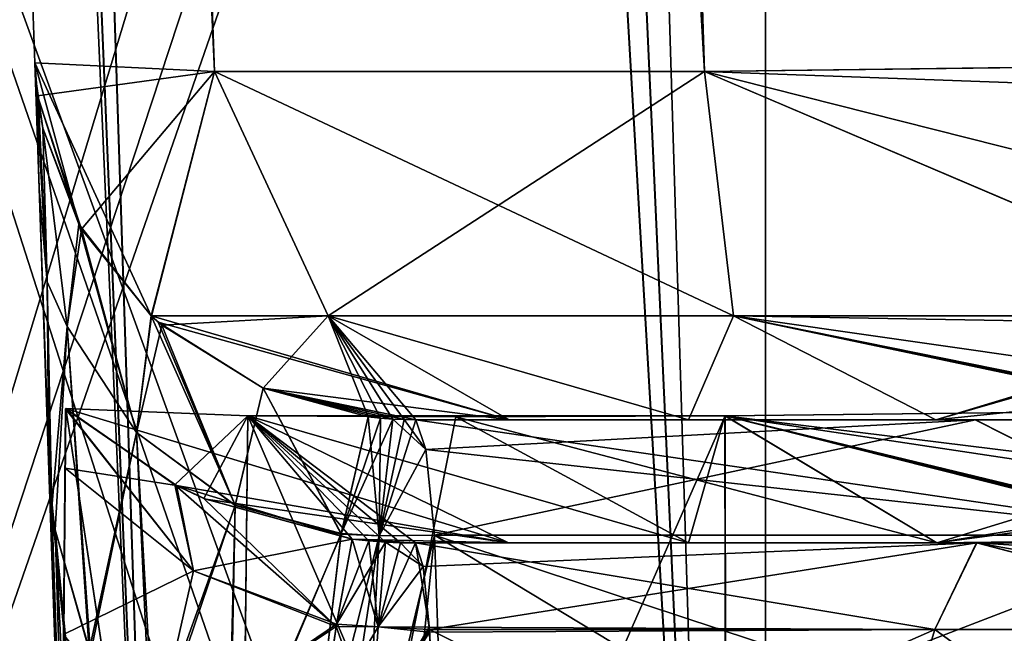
# Model space of a CAD drawing. Header units: millimetres. Extents: x -269 to 269, y -42 to 464.
# Tile 45 of 256: x -219 to -203, y 30 to 39. Entities that reach past the tile are written whole.
import ezdxf

# ---------------------------------------------------------------- set-up
doc = ezdxf.new("R2010")
doc.units = ezdxf.units.MM
doc.header["$LTSCALE"] = 65.185185
for name, color, linetype in [('13', 7, 'CONTINUOUS'), ('1416', 7, 'CONTINUOUS'), ('1437', 7, 'CONTINUOUS'), ('1438', 7, 'CONTINUOUS'), ('1439', 7, 'CONTINUOUS'), ('1443', 7, 'CONTINUOUS'), ('1444', 7, 'CONTINUOUS'), ('1445', 7, 'CONTINUOUS'), ('1446', 7, 'CONTINUOUS'), ('1447', 7, 'CONTINUOUS'), ('1448', 7, 'CONTINUOUS'), ('1449', 7, 'CONTINUOUS'), ('1450', 7, 'CONTINUOUS'), ('1463', 7, 'CONTINUOUS'), ('1464', 7, 'CONTINUOUS'), ('1467', 7, 'CONTINUOUS'), ('1468', 7, 'CONTINUOUS'), ('1469', 7, 'CONTINUOUS'), ('1470', 7, 'CONTINUOUS'), ('1471', 7, 'CONTINUOUS'), ('1482', 7, 'CONTINUOUS'), ('1483', 7, 'CONTINUOUS'), ('1487', 7, 'CONTINUOUS'), ('1488', 7, 'CONTINUOUS'), ('1490', 7, 'CONTINUOUS'), ('1491', 7, 'CONTINUOUS'), ('1560', 7, 'CONTINUOUS'), ('158', 7, 'CONTINUOUS'), ('1581', 7, 'CONTINUOUS'), ('1589', 7, 'CONTINUOUS'), ('159', 7, 'CONTINUOUS'), ('1598', 7, 'CONTINUOUS'), ('16', 7, 'CONTINUOUS'), ('160', 7, 'CONTINUOUS'), ('1610', 7, 'CONTINUOUS'), ('1611', 7, 'CONTINUOUS'), ('1612', 7, 'CONTINUOUS'), ('1613', 7, 'CONTINUOUS'), ('1616', 7, 'CONTINUOUS'), ('1619', 7, 'CONTINUOUS'), ('1620', 7, 'CONTINUOUS'), ('1621', 7, 'CONTINUOUS'), ('1632', 7, 'CONTINUOUS'), ('1633', 7, 'CONTINUOUS'), ('1636', 7, 'CONTINUOUS'), ('1637', 7, 'CONTINUOUS'), ('1638', 7, 'CONTINUOUS'), ('1639', 7, 'CONTINUOUS'), ('1641', 7, 'CONTINUOUS'), ('1642', 7, 'CONTINUOUS')]:
    doc.layers.add(name, color=color, linetype=linetype)

msp = doc.modelspace()

# ---------------------------------------------------------------- linework, layer by layer
at = {"layer": '13', "color": 250, "linetype": 'Continuous', "true_color": 0x404040}
for points in [[(227, -16, -447), (-227, -16, -447), (227, 68, -447), (227, -16, -447)], [(-227, -16, -447), (-227, 68, -447), (227, 68, -447), (-227, -16, -447)]]:
    msp.add_3dface(points, dxfattribs=at)
at = {"layer": '1416', "linetype": 'Continuous'}
msp.add_3dface([(74.339, 371, -331.453), (-218.339, 371, -331.453), (-196.611, 38.791, -319.852), (74.339, 371, -331.453)], dxfattribs=at)
at = {"layer": '1437', "linetype": 'Continuous'}
for points in [[(-218.339, 371, -15.547), (74.339, 371, -15.547), (52.611, 38.791, -27.148), (-218.339, 371, -15.547)], [(-196.611, 38.791, -27.148), (-218.339, 371, -15.547), (-195.968, 38.791, -27.148), (-196.611, 38.791, -27.148)], [(-195.968, 38.791, -27.148), (-218.339, 371, -15.547), (51.968, 38.791, -27.148), (-195.968, 38.791, -27.148)], [(51.968, 38.791, -27.148), (-218.339, 371, -15.547), (52.611, 38.791, -27.148), (51.968, 38.791, -27.148)]]:
    msp.add_3dface(points, dxfattribs=at)
at = {"layer": '1438', "linetype": 'Continuous'}
for points in [[(-229.953, 371, -27.161), (-229.071, 371, -22.715), (-218.352, 38.791, -48.889), (-229.953, 371, -27.161)], [(-229.071, 371, -22.715), (-226.549, 371, -18.942), (-215.438, 38.648, -38.021), (-229.071, 371, -22.715)], [(-218.352, 38.791, -48.889), (-229.071, 371, -22.715), (-215.438, 38.648, -38.021), (-218.352, 38.791, -48.889)], [(-226.549, 371, -18.942), (-222.781, 371, -16.428), (-207.488, 38.647, -30.067), (-226.549, 371, -18.942)], [(-215.438, 38.648, -38.021), (-226.549, 371, -18.942), (-207.488, 38.647, -30.067), (-215.438, 38.648, -38.021)], [(-222.781, 371, -16.428), (-218.339, 371, -15.547), (-207.488, 38.647, -30.067), (-222.781, 371, -16.428)], [(-218.339, 371, -15.547), (-196.611, 38.791, -27.148), (-207.488, 38.647, -30.067), (-218.339, 371, -15.547)]]:
    msp.add_3dface(points, dxfattribs=at)
at = {"layer": '1439', "linetype": 'Continuous'}
for points in [[(-218.352, 38.791, -48.889), (-215.438, 38.648, -38.021), (-218.309, 38.256, -48.889), (-218.352, 38.791, -48.889)], [(-207.488, 38.647, -30.067), (-196.611, 38.791, -27.148), (-198.174, 34.683, -29.038), (-207.488, 38.647, -30.067)], [(-218.309, 38.256, -48.889), (-215.438, 38.648, -38.021), (-217.591, 36.094, -48.141), (-218.309, 38.256, -48.889)], [(-215.438, 38.648, -38.021), (-216.457, 34.679, -47.323), (-217.591, 36.094, -48.141), (-215.438, 38.648, -38.021)], [(-215.438, 38.648, -38.021), (-213.593, 34.684, -38.483), (-216.457, 34.679, -47.323), (-215.438, 38.648, -38.021)], [(-215.438, 38.648, -38.021), (-207.488, 38.647, -30.067), (-213.593, 34.684, -38.483), (-215.438, 38.648, -38.021)], [(-207.488, 38.647, -30.067), (-207.018, 34.684, -31.907), (-213.593, 34.684, -38.483), (-207.488, 38.647, -30.067)], [(-207.488, 38.647, -30.067), (-198.174, 34.683, -29.038), (-207.018, 34.684, -31.907), (-207.488, 38.647, -30.067)], [(-218.219, 37.729, -48.889), (-218.309, 38.256, -48.889), (-217.591, 36.094, -48.141), (-218.219, 37.729, -48.889)], [(-216.457, 34.679, -47.323), (-213.593, 34.684, -38.483), (-216.291, 34.532, -47.237), (-216.457, 34.679, -47.323)], [(-216.291, 34.532, -47.237), (-213.593, 34.684, -38.483), (-214.645, 33.511, -46.68), (-216.291, 34.532, -47.237)], [(-214.645, 33.511, -46.68), (-213.593, 34.684, -38.483), (-212.942, 33.047, -46.573), (-214.645, 33.511, -46.68)], [(-213.593, 34.684, -38.483), (-207.018, 34.684, -31.907), (-207.749, 33, -37.753), (-213.593, 34.684, -38.483)], [(-212.942, 33.047, -46.573), (-213.593, 34.684, -38.483), (-212.742, 33.025, -46.561), (-212.942, 33.047, -46.573)], [(-212.742, 33.025, -46.561), (-213.593, 34.684, -38.483), (-212.54, 33.01, -46.547), (-212.742, 33.025, -46.561)], [(-212.54, 33.01, -46.547), (-213.593, 34.684, -38.483), (-212.357, 33.003, -46.523), (-212.54, 33.01, -46.547)], [(-212.357, 33.003, -46.523), (-213.593, 34.684, -38.483), (-212.172, 33, -46.491), (-212.357, 33.003, -46.523)], [(-212.172, 33, -46.491), (-213.593, 34.684, -38.483), (-210.658, 33, -41.768), (-212.172, 33, -46.491)], [(-210.658, 33, -41.768), (-213.593, 34.684, -38.483), (-207.749, 33, -37.753), (-210.658, 33, -41.768)], [(-207.749, 33, -37.753), (-207.018, 34.684, -31.907), (-203.733, 33, -34.843), (-207.749, 33, -37.753)], [(-207.018, 34.684, -31.907), (-198.174, 34.683, -29.038), (-203.733, 33, -34.843), (-207.018, 34.684, -31.907)], [(-198.174, 34.683, -29.038), (-198.233, 34.583, -29.15), (-203.733, 33, -34.843), (-198.174, 34.683, -29.038)], [(-198.233, 34.583, -29.15), (-198.821, 33.511, -30.856), (-203.733, 33, -34.843), (-198.233, 34.583, -29.15)], [(-203.733, 33, -34.843), (-198.821, 33.511, -30.856), (-199.009, 33, -33.328), (-203.733, 33, -34.843)]]:
    msp.add_3dface(points, dxfattribs=at)
at = {"layer": '1443', "linetype": 'Continuous'}
for points in [[(-212.009, 32.516, -49.227), (-212.172, 33, -46.491), (-203.089, 33, -42.404), (-212.009, 32.516, -49.227)], [(-211.865, 31.128, -51.624), (-212.009, 32.516, -49.227), (-203.089, 33, -42.404), (-211.865, 31.128, -51.624)], [(-199.395, 31.128, -45.983), (-211.865, 31.128, -51.624), (-203.089, 33, -42.404), (-199.395, 31.128, -45.983)], [(-199.009, 33, -33.328), (-199.395, 31.128, -45.983), (-203.089, 33, -42.404), (-199.009, 33, -33.328)], [(-211.865, 31.128, -51.624), (-199.395, 31.128, -45.983), (-211.702, 26.389, -54.356), (-211.865, 31.128, -51.624)], [(-211.702, 26.389, -54.356), (-199.395, 31.128, -45.983), (-204.026, 26.389, -52.468), (-211.702, 26.389, -54.356)], [(-204.026, 26.389, -52.468), (-199.395, 31.128, -45.983), (-197.521, 26.389, -47.979), (-204.026, 26.389, -52.468)]]:
    msp.add_3dface(points, dxfattribs=at)
at = {"layer": '1444', "linetype": 'Continuous'}
for points in [[(-212.172, 33, -46.491), (-210.658, 33, -41.768), (-207.749, 33, -37.753), (-212.172, 33, -46.491)], [(-212.172, 33, -46.491), (-207.749, 33, -37.753), (-203.733, 33, -34.843), (-212.172, 33, -46.491)], [(-212.172, 33, -46.491), (-203.733, 33, -34.843), (-203.089, 33, -42.404), (-212.172, 33, -46.491)], [(-203.733, 33, -34.843), (-199.009, 33, -33.328), (-203.089, 33, -42.404), (-203.733, 33, -34.843)]]:
    msp.add_3dface(points, dxfattribs=at)
at = {"layer": '1445', "linetype": 'Continuous'}
for points in [[(-212.54, 33.01, -46.547), (-212.009, 32.516, -49.227), (-212.762, 31.117, -51.673), (-212.54, 33.01, -46.547)], [(-212.54, 33.01, -46.547), (-212.357, 33.003, -46.523), (-212.009, 32.516, -49.227), (-212.54, 33.01, -46.547)], [(-212.357, 33.003, -46.523), (-212.172, 33, -46.491), (-212.009, 32.516, -49.227), (-212.357, 33.003, -46.523)], [(-212.009, 32.516, -49.227), (-211.865, 31.128, -51.624), (-212.762, 31.117, -51.673), (-212.009, 32.516, -49.227)], [(-212.762, 31.117, -51.673), (-211.865, 31.128, -51.624), (-213.011, 26.381, -54.396), (-212.762, 31.117, -51.673)], [(-213.011, 26.381, -54.396), (-211.865, 31.128, -51.624), (-212.356, 26.375, -54.388), (-213.011, 26.381, -54.396)], [(-211.865, 31.128, -51.624), (-211.702, 26.389, -54.356), (-212.356, 26.375, -54.388), (-211.865, 31.128, -51.624)]]:
    msp.add_3dface(points, dxfattribs=at)
at = {"layer": '1446', "linetype": 'Continuous'}
for points in [[(-212.942, 33.047, -46.573), (-212.762, 31.117, -51.673), (-213.38, 31.145, -51.664), (-212.942, 33.047, -46.573)], [(-212.942, 33.047, -46.573), (-212.742, 33.025, -46.561), (-212.762, 31.117, -51.673), (-212.942, 33.047, -46.573)], [(-212.742, 33.025, -46.561), (-212.54, 33.01, -46.547), (-212.762, 31.117, -51.673), (-212.742, 33.025, -46.561)], [(-213.38, 31.145, -51.664), (-212.762, 31.117, -51.673), (-213.942, 26.435, -54.387), (-213.38, 31.145, -51.664)], [(-213.942, 26.435, -54.387), (-212.762, 31.117, -51.673), (-213.477, 26.399, -54.393), (-213.942, 26.435, -54.387)], [(-212.762, 31.117, -51.673), (-213.011, 26.381, -54.396), (-213.477, 26.399, -54.393), (-212.762, 31.117, -51.673)]]:
    msp.add_3dface(points, dxfattribs=at)
at = {"layer": '1447', "linetype": 'Continuous'}
for points in [[(-218.219, 37.729, -48.889), (-217.591, 36.094, -48.141), (-217.827, 34.513, -52.894), (-218.219, 37.729, -48.889)], [(-217.591, 36.094, -48.141), (-216.7, 32.793, -52.156), (-217.827, 34.513, -52.894), (-217.591, 36.094, -48.141)], [(-217.591, 36.094, -48.141), (-216.457, 34.679, -47.323), (-216.7, 32.793, -52.156), (-217.591, 36.094, -48.141)], [(-216.457, 34.679, -47.323), (-216.291, 34.532, -47.237), (-216.7, 32.793, -52.156), (-216.457, 34.679, -47.323)], [(-217.469, 29.255, -55.876), (-218.021, 31.215, -56.846), (-217.827, 34.513, -52.894), (-217.469, 29.255, -55.876)], [(-216.7, 32.793, -52.156), (-217.469, 29.255, -55.876), (-217.827, 34.513, -52.894), (-216.7, 32.793, -52.156)], [(-216.291, 34.532, -47.237), (-215.099, 31.611, -51.639), (-216.7, 32.793, -52.156), (-216.291, 34.532, -47.237)], [(-216.291, 34.532, -47.237), (-214.645, 33.511, -46.68), (-215.099, 31.611, -51.639), (-216.291, 34.532, -47.237)], [(-214.645, 33.511, -46.68), (-213.38, 31.145, -51.664), (-215.099, 31.611, -51.639), (-214.645, 33.511, -46.68)], [(-214.645, 33.511, -46.68), (-212.942, 33.047, -46.573), (-213.38, 31.145, -51.664), (-214.645, 33.511, -46.68)], [(-216.466, 27.788, -55.023), (-217.469, 29.255, -55.876), (-216.7, 32.793, -52.156), (-216.466, 27.788, -55.023)], [(-215.099, 31.611, -51.639), (-216.466, 27.788, -55.023), (-216.7, 32.793, -52.156), (-215.099, 31.611, -51.639)], [(-215.218, 26.868, -54.517), (-216.466, 27.788, -55.023), (-215.099, 31.611, -51.639), (-215.218, 26.868, -54.517)], [(-213.38, 31.145, -51.664), (-215.218, 26.868, -54.517), (-215.099, 31.611, -51.639), (-213.38, 31.145, -51.664)], [(-213.38, 31.145, -51.664), (-213.942, 26.435, -54.387), (-215.218, 26.868, -54.517), (-213.38, 31.145, -51.664)]]:
    msp.add_3dface(points, dxfattribs=at)
at = {"layer": '1448', "linetype": 'Continuous'}
for points in [[(-218.336, 38.523, -49.371), (-218.219, 37.729, -48.889), (-218.149, 35.237, -53.322), (-218.336, 38.523, -49.371)], [(-218.219, 37.729, -48.889), (-218.336, 38.523, -49.371), (-218.291, 38.124, -49.129), (-218.219, 37.729, -48.889)], [(-218.219, 37.729, -48.889), (-217.827, 34.513, -52.894), (-218.149, 35.237, -53.322), (-218.219, 37.729, -48.889)], [(-218.149, 35.237, -53.322), (-217.827, 34.513, -52.894), (-218.074, 31.574, -57.057), (-218.149, 35.237, -53.322)], [(-218.109, 31.941, -57.271), (-218.149, 35.237, -53.322), (-218.074, 31.574, -57.057), (-218.109, 31.941, -57.271)], [(-217.827, 34.513, -52.894), (-218.021, 31.215, -56.846), (-218.074, 31.574, -57.057), (-217.827, 34.513, -52.894)]]:
    msp.add_3dface(points, dxfattribs=at)
at = {"layer": '1449', "linetype": 'Continuous'}
for points in [[(-218.352, 38.791, -48.889), (-218.309, 38.256, -48.889), (-218.352, 38.791, -49.532), (-218.352, 38.791, -48.889)], [(-218.352, 38.791, -49.532), (-218.309, 38.256, -48.889), (-218.346, 38.657, -49.451), (-218.352, 38.791, -49.532)], [(-218.309, 38.256, -48.889), (-218.336, 38.523, -49.371), (-218.346, 38.657, -49.451), (-218.309, 38.256, -48.889)], [(-218.336, 38.523, -49.371), (-218.309, 38.256, -48.889), (-218.291, 38.124, -49.129), (-218.336, 38.523, -49.371)], [(-218.309, 38.256, -48.889), (-218.219, 37.729, -48.889), (-218.291, 38.124, -49.129), (-218.309, 38.256, -48.889)]]:
    msp.add_3dface(points, dxfattribs=at)
at = {"layer": '1450', "linetype": 'Continuous'}
for points in [[(-229.953, 371, -319.839), (-229.953, 371, -27.161), (-218.352, 38.791, -48.889), (-229.953, 371, -319.839)], [(-229.953, 371, -319.839), (-218.352, 38.791, -48.889), (-218.352, 38.791, -49.532), (-229.953, 371, -319.839)], [(-229.953, 371, -319.839), (-218.352, 38.791, -49.532), (-218.352, 38.791, -297.468), (-229.953, 371, -319.839)], [(-218.352, 38.791, -298.111), (-229.953, 371, -319.839), (-218.352, 38.791, -297.468), (-218.352, 38.791, -298.111)], [(-218.352, 38.791, -49.532), (-218.281, 36.752, -54.534), (-218.352, 38.791, -297.468), (-218.352, 38.791, -49.532)], [(-218.352, 38.791, -297.468), (-218.281, 36.752, -54.534), (-218.281, 36.752, -292.466), (-218.352, 38.791, -297.468)], [(-218.281, 36.752, -54.534), (-218.121, 32.183, -57.41), (-218.281, 36.752, -292.466), (-218.281, 36.752, -54.534)], [(-218.281, 36.752, -292.466), (-218.121, 32.183, -57.41), (-218.121, 32.183, -289.59), (-218.281, 36.752, -292.466)], [(-218.121, 32.183, -57.41), (-217.505, 14.546, -60.52), (-218.121, 32.183, -289.59), (-218.121, 32.183, -57.41)], [(-218.121, 32.183, -289.59), (-217.505, 14.546, -60.52), (-217.505, 14.546, -286.48), (-218.121, 32.183, -289.59)]]:
    msp.add_3dface(points, dxfattribs=at)
at = {"layer": '1463', "linetype": 'Continuous'}
for points in [[(-217.505, 14.546, -60.52), (-218.121, 32.183, -57.41), (-218.116, 32.062, -57.34), (-217.505, 14.546, -60.52)], [(-218.109, 31.941, -57.271), (-217.505, 14.546, -60.52), (-218.116, 32.062, -57.34), (-218.109, 31.941, -57.271)], [(-218.109, 31.941, -57.271), (-218.074, 31.574, -57.057), (-217.505, 14.546, -60.52), (-218.109, 31.941, -57.271)], [(-218.074, 31.574, -57.057), (-218.021, 31.215, -56.846), (-217.505, 14.546, -60.52), (-218.074, 31.574, -57.057)], [(-218.021, 31.215, -56.846), (-217.469, 29.255, -55.876), (-217.176, 14.286, -58.976), (-218.021, 31.215, -56.846)], [(-217.505, 14.546, -60.52), (-218.021, 31.215, -56.846), (-217.176, 14.286, -58.976), (-217.505, 14.546, -60.52)]]:
    msp.add_3dface(points, dxfattribs=at)
at = {"layer": '1464', "linetype": 'Continuous'}
for points in [[(-218.149, 35.237, -53.322), (-218.352, 38.791, -49.532), (-218.346, 38.657, -49.451), (-218.149, 35.237, -53.322)], [(-218.352, 38.791, -49.532), (-218.149, 35.237, -53.322), (-218.281, 36.752, -54.534), (-218.352, 38.791, -49.532)], [(-218.336, 38.523, -49.371), (-218.149, 35.237, -53.322), (-218.346, 38.657, -49.451), (-218.336, 38.523, -49.371)], [(-218.149, 35.237, -53.322), (-218.109, 31.941, -57.271), (-218.281, 36.752, -54.534), (-218.149, 35.237, -53.322)], [(-218.281, 36.752, -54.534), (-218.109, 31.941, -57.271), (-218.116, 32.062, -57.34), (-218.281, 36.752, -54.534)], [(-218.121, 32.183, -57.41), (-218.281, 36.752, -54.534), (-218.116, 32.062, -57.34), (-218.121, 32.183, -57.41)]]:
    msp.add_3dface(points, dxfattribs=at)
at = {"layer": '1467', "linetype": 'Continuous'}
for points in [[(-218.121, 32.183, -289.59), (-217.505, 14.546, -286.48), (-216.368, 14.104, -289.214), (-218.121, 32.183, -289.59)], [(-218.121, 32.183, -289.59), (-216.368, 14.104, -289.214), (-218.116, 32.062, -289.66), (-218.121, 32.183, -289.59)], [(-216.368, 14.104, -289.214), (-218.109, 31.941, -289.729), (-218.116, 32.062, -289.66), (-216.368, 14.104, -289.214)], [(-218.109, 31.941, -289.729), (-216.368, 14.104, -289.214), (-218.074, 31.574, -289.943), (-218.109, 31.941, -289.729)], [(-218.074, 31.574, -289.943), (-216.368, 14.104, -289.214), (-218.021, 31.215, -290.154), (-218.074, 31.574, -289.943)], [(-218.021, 31.215, -290.154), (-216.368, 14.104, -289.214), (-217.447, 29.207, -291.151), (-218.021, 31.215, -290.154)]]:
    msp.add_3dface(points, dxfattribs=at)
at = {"layer": '1468', "linetype": 'Continuous'}
for points in [[(-218.336, 38.523, -297.629), (-218.149, 35.236, -293.677), (-218.291, 38.124, -297.871), (-218.336, 38.523, -297.629)], [(-218.149, 35.236, -293.677), (-218.219, 37.729, -298.111), (-218.291, 38.124, -297.871), (-218.149, 35.236, -293.677)], [(-217.827, 34.513, -294.106), (-218.219, 37.729, -298.111), (-218.149, 35.236, -293.677), (-217.827, 34.513, -294.106)], [(-218.109, 31.941, -289.729), (-218.074, 31.574, -289.943), (-218.149, 35.236, -293.677), (-218.109, 31.941, -289.729)], [(-218.074, 31.574, -289.943), (-217.827, 34.513, -294.106), (-218.149, 35.236, -293.677), (-218.074, 31.574, -289.943)], [(-218.074, 31.574, -289.943), (-218.021, 31.215, -290.154), (-217.827, 34.513, -294.106), (-218.074, 31.574, -289.943)]]:
    msp.add_3dface(points, dxfattribs=at)
at = {"layer": '1469', "linetype": 'Continuous'}
for points in [[(-218.352, 38.791, -298.111), (-218.352, 38.791, -297.468), (-218.346, 38.657, -297.549), (-218.352, 38.791, -298.111)], [(-218.336, 38.523, -297.629), (-218.352, 38.791, -298.111), (-218.346, 38.657, -297.549), (-218.336, 38.523, -297.629)], [(-218.352, 38.791, -298.111), (-218.336, 38.523, -297.629), (-218.309, 38.256, -298.111), (-218.352, 38.791, -298.111)], [(-218.336, 38.523, -297.629), (-218.291, 38.124, -297.871), (-218.309, 38.256, -298.111), (-218.336, 38.523, -297.629)], [(-218.291, 38.124, -297.871), (-218.219, 37.729, -298.111), (-218.309, 38.256, -298.111), (-218.291, 38.124, -297.871)]]:
    msp.add_3dface(points, dxfattribs=at)
at = {"layer": '1470', "linetype": 'Continuous'}
for points in [[(-218.352, 38.791, -297.468), (-218.281, 36.752, -292.466), (-218.346, 38.657, -297.549), (-218.352, 38.791, -297.468)], [(-218.281, 36.752, -292.466), (-218.336, 38.523, -297.629), (-218.346, 38.657, -297.549), (-218.281, 36.752, -292.466)], [(-218.281, 36.752, -292.466), (-218.149, 35.236, -293.677), (-218.336, 38.523, -297.629), (-218.281, 36.752, -292.466)], [(-218.281, 36.752, -292.466), (-218.121, 32.183, -289.59), (-218.149, 35.236, -293.677), (-218.281, 36.752, -292.466)], [(-218.121, 32.183, -289.59), (-218.116, 32.062, -289.66), (-218.149, 35.236, -293.677), (-218.121, 32.183, -289.59)], [(-218.116, 32.062, -289.66), (-218.109, 31.941, -289.729), (-218.149, 35.236, -293.677), (-218.116, 32.062, -289.66)]]:
    msp.add_3dface(points, dxfattribs=at)
at = {"layer": '1471', "linetype": 'Continuous'}
for points in [[(-218.352, 38.791, -298.111), (-218.309, 38.256, -298.111), (-217.635, 36.173, -298.816), (-218.352, 38.791, -298.111)], [(-216.462, 34.683, -299.674), (-218.352, 38.791, -298.111), (-217.635, 36.173, -298.816), (-216.462, 34.683, -299.674)], [(-218.352, 38.791, -298.111), (-216.462, 34.683, -299.674), (-215.437, 38.648, -308.98), (-218.352, 38.791, -298.111)], [(-196.611, 38.791, -319.852), (-207.487, 38.647, -316.933), (-196.611, 38.256, -319.809), (-196.611, 38.791, -319.852)], [(-216.462, 34.683, -299.674), (-213.593, 34.684, -308.518), (-215.437, 38.648, -308.98), (-216.462, 34.683, -299.674)], [(-213.593, 34.684, -308.518), (-207.017, 34.684, -315.093), (-215.437, 38.648, -308.98), (-213.593, 34.684, -308.518)], [(-215.437, 38.648, -308.98), (-207.017, 34.684, -315.093), (-207.487, 38.647, -316.933), (-215.437, 38.648, -308.98)], [(-198.177, 34.679, -317.957), (-197.359, 36.094, -319.091), (-207.487, 38.647, -316.933), (-198.177, 34.679, -317.957)], [(-207.487, 38.647, -316.933), (-197.359, 36.094, -319.091), (-196.611, 38.256, -319.809), (-207.487, 38.647, -316.933)], [(-207.017, 34.684, -315.093), (-198.177, 34.679, -317.957), (-207.487, 38.647, -316.933), (-207.017, 34.684, -315.093)], [(-218.309, 38.256, -298.111), (-218.219, 37.729, -298.111), (-217.635, 36.173, -298.816), (-218.309, 38.256, -298.111)], [(-213.593, 34.684, -308.518), (-216.462, 34.683, -299.674), (-210.658, 33, -305.231), (-213.593, 34.684, -308.518)], [(-210.658, 33, -305.231), (-216.462, 34.683, -299.674), (-216.35, 34.583, -299.733), (-210.658, 33, -305.231)], [(-207.017, 34.684, -315.093), (-213.593, 34.684, -308.518), (-207.749, 33, -309.246), (-207.017, 34.684, -315.093)], [(-207.749, 33, -309.246), (-213.593, 34.684, -308.518), (-210.658, 33, -305.231), (-207.749, 33, -309.246)], [(-203.732, 33, -312.158), (-207.017, 34.684, -315.093), (-207.749, 33, -309.246), (-203.732, 33, -312.158)], [(-198.177, 34.679, -317.957), (-207.017, 34.684, -315.093), (-198.263, 34.532, -317.791), (-198.177, 34.679, -317.957)], [(-198.263, 34.532, -317.791), (-207.017, 34.684, -315.093), (-198.82, 33.511, -316.145), (-198.263, 34.532, -317.791)], [(-198.82, 33.511, -316.145), (-207.017, 34.684, -315.093), (-198.927, 33.047, -314.442), (-198.82, 33.511, -316.145)], [(-198.927, 33.047, -314.442), (-207.017, 34.684, -315.093), (-198.939, 33.025, -314.242), (-198.927, 33.047, -314.442)], [(-198.939, 33.025, -314.242), (-207.017, 34.684, -315.093), (-198.953, 33.01, -314.04), (-198.939, 33.025, -314.242)], [(-198.953, 33.01, -314.04), (-207.017, 34.684, -315.093), (-198.977, 33.003, -313.857), (-198.953, 33.01, -314.04)], [(-198.977, 33.003, -313.857), (-207.017, 34.684, -315.093), (-199.009, 33, -313.672), (-198.977, 33.003, -313.857)], [(-199.009, 33, -313.672), (-207.017, 34.684, -315.093), (-203.732, 33, -312.158), (-199.009, 33, -313.672)], [(-214.644, 33.511, -300.321), (-210.658, 33, -305.231), (-216.35, 34.583, -299.733), (-214.644, 33.511, -300.321)], [(-212.172, 33, -300.509), (-210.658, 33, -305.231), (-214.644, 33.511, -300.321), (-212.172, 33, -300.509)], [(-212.357, 33.003, -300.477), (-212.172, 33, -300.509), (-214.644, 33.511, -300.321), (-212.357, 33.003, -300.477)], [(-212.54, 33.01, -300.453), (-212.357, 33.003, -300.477), (-214.644, 33.511, -300.321), (-212.54, 33.01, -300.453)], [(-212.742, 33.025, -300.439), (-212.54, 33.01, -300.453), (-214.644, 33.511, -300.321), (-212.742, 33.025, -300.439)], [(-212.942, 33.047, -300.427), (-212.742, 33.025, -300.439), (-214.644, 33.511, -300.321), (-212.942, 33.047, -300.427)]]:
    msp.add_3dface(points, dxfattribs=at)
at = {"layer": '1482', "linetype": 'Continuous'}
for points in [[(-199.395, 31.128, -301.017), (-212.172, 33, -300.509), (-212.009, 32.516, -297.773), (-199.395, 31.128, -301.017)], [(-212.172, 33, -300.509), (-199.395, 31.128, -301.017), (-203.096, 33, -304.589), (-212.172, 33, -300.509)], [(-199.395, 31.128, -301.017), (-199.009, 33, -313.672), (-203.096, 33, -304.589), (-199.395, 31.128, -301.017)], [(-211.865, 31.128, -295.376), (-199.395, 31.128, -301.017), (-212.009, 32.516, -297.773), (-211.865, 31.128, -295.376)], [(-211.702, 26.389, -292.644), (-204.026, 26.389, -294.532), (-211.865, 31.128, -295.376), (-211.702, 26.389, -292.644)], [(-204.026, 26.389, -294.532), (-197.521, 26.389, -299.021), (-211.865, 31.128, -295.376), (-204.026, 26.389, -294.532)], [(-197.521, 26.389, -299.021), (-199.395, 31.128, -301.017), (-211.865, 31.128, -295.376), (-197.521, 26.389, -299.021)]]:
    msp.add_3dface(points, dxfattribs=at)
at = {"layer": '1483', "linetype": 'Continuous'}
for points in [[(-210.658, 33, -305.231), (-212.172, 33, -300.509), (-203.096, 33, -304.589), (-210.658, 33, -305.231)], [(-207.749, 33, -309.246), (-210.658, 33, -305.231), (-203.096, 33, -304.589), (-207.749, 33, -309.246)], [(-203.732, 33, -312.158), (-207.749, 33, -309.246), (-203.096, 33, -304.589), (-203.732, 33, -312.158)], [(-199.009, 33, -313.672), (-203.732, 33, -312.158), (-203.096, 33, -304.589), (-199.009, 33, -313.672)]]:
    msp.add_3dface(points, dxfattribs=at)
at = {"layer": '1487', "linetype": 'Continuous'}
for points in [[(-212.357, 33.003, -300.477), (-212.54, 33.01, -300.453), (-212.762, 31.117, -295.327), (-212.357, 33.003, -300.477)], [(-212.172, 33, -300.509), (-212.357, 33.003, -300.477), (-212.762, 31.117, -295.327), (-212.172, 33, -300.509)], [(-212.009, 32.516, -297.773), (-212.172, 33, -300.509), (-212.762, 31.117, -295.327), (-212.009, 32.516, -297.773)], [(-211.865, 31.128, -295.376), (-212.009, 32.516, -297.773), (-212.762, 31.117, -295.327), (-211.865, 31.128, -295.376)], [(-213.011, 26.381, -292.604), (-212.355, 26.375, -292.612), (-211.865, 31.128, -295.376), (-213.011, 26.381, -292.604)], [(-213.011, 26.381, -292.604), (-211.865, 31.128, -295.376), (-212.762, 31.117, -295.327), (-213.011, 26.381, -292.604)], [(-212.355, 26.375, -292.612), (-211.702, 26.389, -292.644), (-211.865, 31.128, -295.376), (-212.355, 26.375, -292.612)]]:
    msp.add_3dface(points, dxfattribs=at)
at = {"layer": '1488', "linetype": 'Continuous'}
for points in [[(-212.742, 33.025, -300.439), (-212.942, 33.047, -300.427), (-213.383, 31.154, -295.328), (-212.742, 33.025, -300.439)], [(-212.54, 33.01, -300.453), (-212.742, 33.025, -300.439), (-213.383, 31.154, -295.328), (-212.54, 33.01, -300.453)], [(-212.762, 31.117, -295.327), (-212.54, 33.01, -300.453), (-213.383, 31.154, -295.328), (-212.762, 31.117, -295.327)], [(-213.942, 26.435, -292.613), (-212.762, 31.117, -295.327), (-213.383, 31.154, -295.328), (-213.942, 26.435, -292.613)], [(-212.762, 31.117, -295.327), (-213.942, 26.435, -292.613), (-213.476, 26.399, -292.607), (-212.762, 31.117, -295.327)], [(-213.011, 26.381, -292.604), (-212.762, 31.117, -295.327), (-213.476, 26.399, -292.607), (-213.011, 26.381, -292.604)]]:
    msp.add_3dface(points, dxfattribs=at)
at = {"layer": '1490', "linetype": 'Continuous'}
for points in [[(-218.219, 37.729, -298.111), (-217.827, 34.513, -294.106), (-217.635, 36.173, -298.816), (-218.219, 37.729, -298.111)], [(-217.635, 36.173, -298.816), (-217.827, 34.513, -294.106), (-216.7, 32.793, -294.844), (-217.635, 36.173, -298.816)], [(-216.462, 34.683, -299.674), (-217.635, 36.173, -298.816), (-216.7, 32.793, -294.844), (-216.462, 34.683, -299.674)], [(-216.462, 34.683, -299.674), (-216.7, 32.793, -294.844), (-215.1, 31.612, -295.361), (-216.462, 34.683, -299.674)], [(-216.35, 34.583, -299.733), (-216.462, 34.683, -299.674), (-215.1, 31.612, -295.361), (-216.35, 34.583, -299.733)], [(-218.021, 31.215, -290.154), (-217.447, 29.207, -291.151), (-217.827, 34.513, -294.106), (-218.021, 31.215, -290.154)], [(-217.827, 34.513, -294.106), (-217.447, 29.207, -291.151), (-216.7, 32.793, -294.844), (-217.827, 34.513, -294.106)], [(-214.644, 33.511, -300.321), (-216.35, 34.583, -299.733), (-215.1, 31.612, -295.361), (-214.644, 33.511, -300.321)], [(-213.383, 31.154, -295.328), (-214.644, 33.511, -300.321), (-215.1, 31.612, -295.361), (-213.383, 31.154, -295.328)], [(-212.942, 33.047, -300.427), (-214.644, 33.511, -300.321), (-213.383, 31.154, -295.328), (-212.942, 33.047, -300.427)], [(-217.447, 29.207, -291.151), (-216.412, 27.734, -292.008), (-216.7, 32.793, -294.844), (-217.447, 29.207, -291.151)], [(-216.7, 32.793, -294.844), (-216.412, 27.734, -292.008), (-215.1, 31.612, -295.361), (-216.7, 32.793, -294.844)], [(-216.412, 27.734, -292.008), (-215.194, 26.856, -292.488), (-215.1, 31.612, -295.361), (-216.412, 27.734, -292.008)], [(-215.194, 26.856, -292.488), (-213.383, 31.154, -295.328), (-215.1, 31.612, -295.361), (-215.194, 26.856, -292.488)], [(-215.194, 26.856, -292.488), (-213.942, 26.435, -292.613), (-213.383, 31.154, -295.328), (-215.194, 26.856, -292.488)]]:
    msp.add_3dface(points, dxfattribs=at)
at = {"layer": '1491', "linetype": 'Continuous'}
for points in [[(-229.072, 371, -324.281), (-229.953, 371, -319.839), (-215.437, 38.648, -308.98), (-229.072, 371, -324.281)], [(-229.953, 371, -319.839), (-218.352, 38.791, -298.111), (-215.437, 38.648, -308.98), (-229.953, 371, -319.839)], [(-226.558, 371, -328.049), (-229.072, 371, -324.281), (-215.437, 38.648, -308.98), (-226.558, 371, -328.049)], [(-222.785, 371, -330.571), (-226.558, 371, -328.049), (-207.487, 38.647, -316.933), (-222.785, 371, -330.571)], [(-226.558, 371, -328.049), (-215.437, 38.648, -308.98), (-207.487, 38.647, -316.933), (-226.558, 371, -328.049)], [(-218.339, 371, -331.453), (-222.785, 371, -330.571), (-196.611, 38.791, -319.852), (-218.339, 371, -331.453)], [(-196.611, 38.791, -319.852), (-222.785, 371, -330.571), (-207.487, 38.647, -316.933), (-196.611, 38.791, -319.852)]]:
    msp.add_3dface(points, dxfattribs=at)
at = {"layer": '1560', "linetype": 'Continuous'}
msp.add_3dface([(-172.75, 369, -13.616), (-218.213, 369, -13.616), (-195.06, 15, -25.978), (-172.75, 369, -13.616)], dxfattribs=at)
at = {"layer": '158', "color": 250, "linetype": 'Continuous', "true_color": 0x404040}
for points in [[(-208.5, 67.2, -447), (-227.1, 67.2, -447), (-227.1, 5.819, -447), (-208.5, 67.2, -447)], [(-207.086, 66.614, -447), (-208.5, 67.2, -447), (-227.1, 5.819, -447), (-207.086, 66.614, -447)], [(-206.5, 65.2, -447), (-207.086, 66.614, -447), (-227.1, 5.819, -447), (-206.5, 65.2, -447)], [(-206.5, 6.5, -447), (-206.5, 65.2, -447), (-227.1, 5.819, -447), (-206.5, 6.5, -447)]]:
    msp.add_3dface(points, dxfattribs=at)
at = {"layer": '1581', "linetype": 'Continuous'}
for points in [[(-218.213, 369, -333.384), (-172.75, 286, -330.486), (-185.041, 15, -321.022), (-218.213, 369, -333.384)], [(-195.06, 15, -321.022), (-218.213, 369, -333.384), (-185.041, 15, -321.022), (-195.06, 15, -321.022)]]:
    msp.add_3dface(points, dxfattribs=at)
at = {"layer": '1589', "linetype": 'Continuous'}
for points in [[(-230.846, 369, -324.946), (-227.89, 369, -329.377), (-216.252, 15, -308.792), (-230.846, 369, -324.946)], [(-219.522, 15, -296.56), (-230.846, 369, -324.946), (-216.252, 15, -308.792), (-219.522, 15, -296.56)], [(-227.89, 369, -329.377), (-223.451, 369, -332.344), (-207.301, 15, -317.747), (-227.89, 369, -329.377)], [(-216.252, 15, -308.792), (-227.89, 369, -329.377), (-207.301, 15, -317.747), (-216.252, 15, -308.792)], [(-223.451, 369, -332.344), (-218.213, 369, -333.384), (-207.301, 15, -317.747), (-223.451, 369, -332.344)], [(-218.213, 369, -333.384), (-195.06, 15, -321.022), (-207.301, 15, -317.747), (-218.213, 369, -333.384)]]:
    msp.add_3dface(points, dxfattribs=at)
at = {"layer": '159', "color": 250, "linetype": 'Continuous', "true_color": 0x404040}
for points in [[(-206.5, 65.2, -451.2), (-206.5, 65.2, -447), (-206.5, 6.5, -447), (-206.5, 65.2, -451.2)], [(-206.5, 65.2, -451.2), (-206.5, 6.5, -447), (-206.5, 6.5, -451.2), (-206.5, 65.2, -451.2)]]:
    msp.add_3dface(points, dxfattribs=at)
at = {"layer": '1598', "linetype": 'Continuous'}
for points in [[(-230.849, 369, -22.06), (-231.884, 369, -27.287), (-216.248, 15, -38.201), (-230.849, 369, -22.06)], [(-231.884, 369, -27.287), (-219.522, 15, -50.44), (-216.248, 15, -38.201), (-231.884, 369, -27.287)], [(-227.889, 369, -17.623), (-230.849, 369, -22.06), (-216.248, 15, -38.201), (-227.889, 369, -17.623)], [(-223.445, 369, -14.653), (-227.889, 369, -17.623), (-207.307, 15, -29.257), (-223.445, 369, -14.653)], [(-207.307, 15, -29.257), (-227.889, 369, -17.623), (-216.248, 15, -38.201), (-207.307, 15, -29.257)], [(-218.213, 369, -13.616), (-223.445, 369, -14.653), (-195.06, 15, -25.978), (-218.213, 369, -13.616)], [(-195.06, 15, -25.978), (-223.445, 369, -14.653), (-207.307, 15, -29.257), (-195.06, 15, -25.978)]]:
    msp.add_3dface(points, dxfattribs=at)
at = {"layer": '16', "color": 250, "linetype": 'Continuous', "true_color": 0x404040}
for points in [[(-227, 68.009, -431.591), (-227, 0.991, -431.006), (227, 0.991, -431.006), (-227, 68.009, -431.591)], [(227, 68.009, -431.591), (-227, 68.009, -431.591), (227, 0.991, -431.006), (227, 68.009, -431.591)]]:
    msp.add_3dface(points, dxfattribs=at)
at = {"layer": '160', "color": 250, "linetype": 'Continuous', "true_color": 0x404040}
for points in [[(-228.6, 67.2, -451.2), (-206.5, 65.2, -451.2), (-206.5, 6.5, -451.2), (-228.6, 67.2, -451.2)], [(-228.6, 67.2, -451.2), (-206.5, 6.5, -451.2), (-207.086, 5.086, -451.2), (-228.6, 67.2, -451.2)], [(-228.6, 4.5, -451.2), (-228.6, 67.2, -451.2), (-208.5, 4.5, -451.2), (-228.6, 4.5, -451.2)], [(-208.5, 4.5, -451.2), (-228.6, 67.2, -451.2), (-207.086, 5.086, -451.2), (-208.5, 4.5, -451.2)]]:
    msp.add_3dface(points, dxfattribs=at)
at = {"layer": '1610', "linetype": 'Continuous'}
for points in [[(-213.202, 31.063, -46.629), (-213.457, 29.685, -50.378), (-212.933, 31.034, -46.613), (-213.202, 31.063, -46.629)], [(-212.933, 31.034, -46.613), (-213.457, 29.685, -50.378), (-212.662, 31.014, -46.593), (-212.933, 31.034, -46.613)], [(-212.662, 31.014, -46.593), (-213.457, 29.685, -50.378), (-212.781, 29.639, -50.371), (-212.662, 31.014, -46.593)], [(-213.457, 29.685, -50.378), (-213.683, 28.115, -51.715), (-212.781, 29.639, -50.371), (-213.457, 29.685, -50.378)], [(-212.781, 29.639, -50.371), (-213.683, 28.115, -51.715), (-212.887, 28.052, -51.721), (-212.781, 29.639, -50.371)]]:
    msp.add_3dface(points, dxfattribs=at)
at = {"layer": '1611', "linetype": 'Continuous'}
for points in [[(-217.859, 32.215, -51.809), (-216.054, 31.932, -47.504), (-217.851, 33.175, -49.268), (-217.859, 32.215, -51.809)], [(-217.851, 33.175, -49.268), (-216.054, 31.932, -47.504), (-217.849, 33.183, -49.08), (-217.851, 33.175, -49.268)], [(-217.849, 33.183, -49.08), (-216.054, 31.932, -47.504), (-217.847, 33.183, -48.892), (-217.849, 33.183, -49.08)], [(-217.883, 29.515, -53.244), (-215.774, 30.548, -50.647), (-217.859, 32.215, -51.809), (-217.883, 29.515, -53.244)], [(-215.774, 30.548, -50.647), (-216.054, 31.932, -47.504), (-217.859, 32.215, -51.809), (-215.774, 30.548, -50.647)], [(-215.774, 30.548, -50.647), (-213.202, 31.063, -46.629), (-216.054, 31.932, -47.504), (-215.774, 30.548, -50.647)], [(-216.054, 31.932, -47.504), (-213.202, 31.063, -46.629), (-215.578, 31.709, -47.257), (-216.054, 31.932, -47.504)], [(-213.457, 29.685, -50.378), (-213.202, 31.063, -46.629), (-215.774, 30.548, -50.647), (-213.457, 29.685, -50.378)], [(-217.883, 29.515, -53.244), (-216.428, 27.666, -52.693), (-215.774, 30.548, -50.647), (-217.883, 29.515, -53.244)], [(-216.428, 27.666, -52.693), (-213.457, 29.685, -50.378), (-215.774, 30.548, -50.647), (-216.428, 27.666, -52.693)], [(-216.428, 27.666, -52.693), (-213.683, 28.115, -51.715), (-213.457, 29.685, -50.378), (-216.428, 27.666, -52.693)]]:
    msp.add_3dface(points, dxfattribs=at)
at = {"layer": '1612', "linetype": 'Continuous'}
for points in [[(-218.009, 15, -49.268), (-217.859, 32.215, -51.809), (-217.851, 33.175, -49.268), (-218.009, 15, -49.268)], [(-218.009, 15, -49.268), (-217.883, 29.515, -53.244), (-217.859, 32.215, -51.809), (-218.009, 15, -49.268)]]:
    msp.add_3dface(points, dxfattribs=at)
at = {"layer": '1613', "linetype": 'Continuous'}
for points in [[(-215.098, 15, -38.378), (-218.009, 15, -49.268), (-217.847, 33.183, -48.892), (-215.098, 15, -38.378)], [(-218.009, 15, -49.268), (-217.851, 33.175, -49.268), (-217.849, 33.183, -49.08), (-218.009, 15, -49.268)], [(-218.009, 15, -49.268), (-217.849, 33.183, -49.08), (-217.847, 33.183, -48.892), (-218.009, 15, -49.268)], [(-215.098, 15, -38.378), (-217.847, 33.183, -48.892), (-214.896, 33.061, -38.342), (-215.098, 15, -38.378)], [(-196.608, 33.183, -27.653), (-207.129, 15, -30.406), (-207.153, 33.061, -30.602), (-196.608, 33.183, -27.653)], [(-196.232, 15, -27.491), (-207.129, 15, -30.406), (-196.42, 33.183, -27.651), (-196.232, 15, -27.491)], [(-196.42, 33.183, -27.651), (-207.129, 15, -30.406), (-196.608, 33.183, -27.653), (-196.42, 33.183, -27.651)], [(-207.129, 15, -30.406), (-215.098, 15, -38.378), (-207.153, 33.061, -30.602), (-207.129, 15, -30.406)], [(-207.153, 33.061, -30.602), (-215.098, 15, -38.378), (-211.522, 33.045, -33.972), (-207.153, 33.061, -30.602)], [(-211.522, 33.045, -33.972), (-215.098, 15, -38.378), (-214.896, 33.061, -38.342), (-211.522, 33.045, -33.972)]]:
    msp.add_3dface(points, dxfattribs=at)
at = {"layer": '1616', "linetype": 'Continuous'}
for points in [[(-217.847, 33.183, -48.892), (-216.054, 31.932, -47.504), (-210.666, 31, -41.784), (-217.847, 33.183, -48.892)], [(-214.896, 33.061, -38.342), (-217.847, 33.183, -48.892), (-210.666, 31, -41.784), (-214.896, 33.061, -38.342)], [(-196.608, 33.183, -27.653), (-207.153, 33.061, -30.602), (-197.996, 31.932, -29.447), (-196.608, 33.183, -27.653)], [(-211.522, 33.045, -33.972), (-214.896, 33.061, -38.342), (-207.749, 31, -37.754), (-211.522, 33.045, -33.972)], [(-207.749, 31, -37.754), (-214.896, 33.061, -38.342), (-210.666, 31, -41.784), (-207.749, 31, -37.754)], [(-207.153, 33.061, -30.602), (-211.522, 33.045, -33.972), (-203.718, 31, -34.835), (-207.153, 33.061, -30.602)], [(-203.718, 31, -34.835), (-211.522, 33.045, -33.972), (-207.749, 31, -37.754), (-203.718, 31, -34.835)], [(-207.153, 33.061, -30.602), (-198.871, 31.063, -32.298), (-198.229, 31.722, -29.892), (-207.153, 33.061, -30.602)], [(-198.871, 31.063, -32.298), (-207.153, 33.061, -30.602), (-198.887, 31.034, -32.567), (-198.871, 31.063, -32.298)], [(-207.153, 33.061, -30.602), (-198.229, 31.722, -29.892), (-197.996, 31.932, -29.447), (-207.153, 33.061, -30.602)], [(-198.887, 31.034, -32.567), (-207.153, 33.061, -30.602), (-198.907, 31.014, -32.838), (-198.887, 31.034, -32.567)], [(-198.907, 31.014, -32.838), (-207.153, 33.061, -30.602), (-198.935, 31.003, -33.081), (-198.907, 31.014, -32.838)], [(-198.935, 31.003, -33.081), (-207.153, 33.061, -30.602), (-198.977, 31, -33.323), (-198.935, 31.003, -33.081)], [(-198.977, 31, -33.323), (-207.153, 33.061, -30.602), (-203.718, 31, -34.835), (-198.977, 31, -33.323)], [(-216.054, 31.932, -47.504), (-215.578, 31.709, -47.257), (-210.666, 31, -41.784), (-216.054, 31.932, -47.504)], [(-215.578, 31.709, -47.257), (-213.202, 31.063, -46.629), (-210.666, 31, -41.784), (-215.578, 31.709, -47.257)], [(-213.202, 31.063, -46.629), (-212.933, 31.034, -46.613), (-212.662, 31.014, -46.593), (-213.202, 31.063, -46.629)], [(-213.202, 31.063, -46.629), (-212.662, 31.014, -46.593), (-212.419, 31.003, -46.565), (-213.202, 31.063, -46.629)], [(-210.666, 31, -41.784), (-213.202, 31.063, -46.629), (-212.177, 31, -46.523), (-210.666, 31, -41.784)], [(-212.177, 31, -46.523), (-213.202, 31.063, -46.629), (-212.419, 31.003, -46.565), (-212.177, 31, -46.523)]]:
    msp.add_3dface(points, dxfattribs=at)
at = {"layer": '1619', "linetype": 'Continuous'}
for points in [[(-212.177, 31, -46.523), (-203.748, 29.596, -47.824), (-203.074, 31, -42.433), (-212.177, 31, -46.523)], [(-203.748, 29.596, -47.824), (-212.177, 31, -46.523), (-211.951, 29.637, -50.323), (-203.748, 29.596, -47.824)], [(-203.748, 29.596, -47.824), (-197.676, 29.596, -41.752), (-203.074, 31, -42.433), (-203.748, 29.596, -47.824)], [(-196.883, 30.621, -33.447), (-198.977, 31, -33.323), (-203.074, 31, -42.433), (-196.883, 30.621, -33.447)], [(-195.127, 29.596, -33.552), (-196.883, 30.621, -33.447), (-203.074, 31, -42.433), (-195.127, 29.596, -33.552)], [(-197.676, 29.596, -41.752), (-195.127, 29.596, -33.552), (-203.074, 31, -42.433), (-197.676, 29.596, -41.752)], [(-211.949, 29.597, -50.372), (-203.748, 29.596, -47.824), (-211.951, 29.637, -50.323), (-211.949, 29.597, -50.372)], [(-211.871, 28.043, -51.685), (-204.826, 26.042, -50.701), (-211.949, 29.597, -50.372), (-211.871, 28.043, -51.685)], [(-211.949, 29.597, -50.372), (-204.826, 26.042, -50.701), (-203.748, 29.596, -47.824), (-211.949, 29.597, -50.372)], [(-204.826, 26.042, -50.701), (-198.892, 26.042, -46.608), (-203.748, 29.596, -47.824), (-204.826, 26.042, -50.701)], [(-203.748, 29.596, -47.824), (-198.892, 26.042, -46.608), (-197.676, 29.596, -41.752), (-203.748, 29.596, -47.824)]]:
    msp.add_3dface(points, dxfattribs=at)
at = {"layer": '1620', "linetype": 'Continuous'}
for points in [[(-212.662, 31.014, -46.593), (-212.781, 29.639, -50.371), (-212.419, 31.003, -46.565), (-212.662, 31.014, -46.593)], [(-212.781, 29.639, -50.371), (-212.177, 31, -46.523), (-212.419, 31.003, -46.565), (-212.781, 29.639, -50.371)], [(-212.177, 31, -46.523), (-212.781, 29.639, -50.371), (-211.951, 29.637, -50.323), (-212.177, 31, -46.523)], [(-212.781, 29.639, -50.371), (-212.887, 28.052, -51.721), (-211.951, 29.637, -50.323), (-212.781, 29.639, -50.371)], [(-212.887, 28.052, -51.721), (-211.949, 29.597, -50.372), (-211.951, 29.637, -50.323), (-212.887, 28.052, -51.721)], [(-212.887, 28.052, -51.721), (-211.871, 28.043, -51.685), (-211.949, 29.597, -50.372), (-212.887, 28.052, -51.721)]]:
    msp.add_3dface(points, dxfattribs=at)
at = {"layer": '1621', "linetype": 'Continuous'}
for points in [[(-210.666, 31, -41.784), (-212.177, 31, -46.523), (-203.074, 31, -42.433), (-210.666, 31, -41.784)], [(-207.749, 31, -37.754), (-210.666, 31, -41.784), (-203.074, 31, -42.433), (-207.749, 31, -37.754)], [(-203.718, 31, -34.835), (-207.749, 31, -37.754), (-203.074, 31, -42.433), (-203.718, 31, -34.835)], [(-198.977, 31, -33.323), (-203.718, 31, -34.835), (-203.074, 31, -42.433), (-198.977, 31, -33.323)]]:
    msp.add_3dface(points, dxfattribs=at)
at = {"layer": '1632', "linetype": 'Continuous'}
for points in [[(-216.081, 31.946, -299.48), (-217.847, 33.183, -298.108), (-214.893, 33.061, -308.663), (-216.081, 31.946, -299.48)], [(-196.608, 33.183, -319.347), (-203.718, 31, -312.165), (-207.157, 33.061, -316.396), (-196.608, 33.183, -319.347)], [(-196.608, 33.183, -319.347), (-197.992, 31.936, -317.561), (-203.718, 31, -312.165), (-196.608, 33.183, -319.347)], [(-215.608, 31.722, -299.73), (-216.081, 31.946, -299.48), (-214.893, 33.061, -308.663), (-215.608, 31.722, -299.73)], [(-213.202, 31.063, -300.371), (-215.608, 31.722, -299.73), (-214.893, 33.061, -308.663), (-213.202, 31.063, -300.371)], [(-212.933, 31.034, -300.387), (-213.202, 31.063, -300.371), (-214.893, 33.061, -308.663), (-212.933, 31.034, -300.387)], [(-212.662, 31.014, -300.407), (-212.933, 31.034, -300.387), (-214.893, 33.061, -308.663), (-212.662, 31.014, -300.407)], [(-212.419, 31.003, -300.435), (-212.662, 31.014, -300.407), (-214.893, 33.061, -308.663), (-212.419, 31.003, -300.435)], [(-212.177, 31, -300.477), (-212.419, 31.003, -300.435), (-214.893, 33.061, -308.663), (-212.177, 31, -300.477)], [(-210.665, 31, -305.218), (-212.177, 31, -300.477), (-214.893, 33.061, -308.663), (-210.665, 31, -305.218)], [(-207.749, 31, -309.247), (-210.665, 31, -305.218), (-214.893, 33.061, -308.663), (-207.749, 31, -309.247)], [(-207.157, 33.061, -316.396), (-207.749, 31, -309.247), (-214.893, 33.061, -308.663), (-207.157, 33.061, -316.396)], [(-203.718, 31, -312.165), (-207.749, 31, -309.247), (-207.157, 33.061, -316.396), (-203.718, 31, -312.165)], [(-197.992, 31.936, -317.561), (-198.217, 31.732, -317.132), (-203.718, 31, -312.165), (-197.992, 31.936, -317.561)], [(-198.217, 31.732, -317.132), (-198.871, 31.063, -314.702), (-203.718, 31, -312.165), (-198.217, 31.732, -317.132)], [(-198.871, 31.063, -314.702), (-198.977, 31, -313.677), (-203.718, 31, -312.165), (-198.871, 31.063, -314.702)]]:
    msp.add_3dface(points, dxfattribs=at)
at = {"layer": '1633', "linetype": 'Continuous'}
for points in [[(-217.851, 33.175, -297.732), (-215.774, 30.548, -296.353), (-217.859, 32.216, -295.191), (-217.851, 33.175, -297.732)], [(-217.849, 33.183, -297.919), (-215.774, 30.548, -296.353), (-217.851, 33.175, -297.732), (-217.849, 33.183, -297.919)], [(-217.847, 33.183, -298.108), (-215.774, 30.548, -296.353), (-217.849, 33.183, -297.919), (-217.847, 33.183, -298.108)], [(-217.847, 33.183, -298.108), (-216.081, 31.946, -299.48), (-215.774, 30.548, -296.353), (-217.847, 33.183, -298.108)], [(-215.774, 30.548, -296.353), (-217.883, 29.515, -293.756), (-217.859, 32.216, -295.191), (-215.774, 30.548, -296.353)], [(-216.081, 31.946, -299.48), (-215.608, 31.722, -299.73), (-213.463, 29.646, -296.575), (-216.081, 31.946, -299.48)], [(-216.081, 31.946, -299.48), (-213.463, 29.646, -296.575), (-215.774, 30.548, -296.353), (-216.081, 31.946, -299.48)], [(-215.608, 31.722, -299.73), (-213.202, 31.063, -300.371), (-213.463, 29.646, -296.575), (-215.608, 31.722, -299.73)], [(-215.774, 30.548, -296.353), (-216.428, 27.666, -294.307), (-217.883, 29.515, -293.756), (-215.774, 30.548, -296.353)], [(-215.774, 30.548, -296.353), (-213.463, 29.646, -296.575), (-216.428, 27.666, -294.307), (-215.774, 30.548, -296.353)], [(-213.463, 29.646, -296.575), (-213.944, 26.151, -294.563), (-216.428, 27.666, -294.307), (-213.463, 29.646, -296.575)]]:
    msp.add_3dface(points, dxfattribs=at)
at = {"layer": '1636', "linetype": 'Continuous'}
for points in [[(-213.463, 29.646, -296.575), (-213.202, 31.063, -300.371), (-212.781, 29.638, -296.629), (-213.463, 29.646, -296.575)], [(-213.202, 31.063, -300.371), (-212.933, 31.034, -300.387), (-212.781, 29.638, -296.629), (-213.202, 31.063, -300.371)], [(-212.933, 31.034, -300.387), (-212.662, 31.014, -300.407), (-212.781, 29.638, -296.629), (-212.933, 31.034, -300.387)], [(-213.944, 26.151, -294.563), (-213.463, 29.646, -296.575), (-212.887, 28.052, -295.279), (-213.944, 26.151, -294.563)], [(-212.887, 28.052, -295.279), (-213.463, 29.646, -296.575), (-212.781, 29.638, -296.629), (-212.887, 28.052, -295.279)]]:
    msp.add_3dface(points, dxfattribs=at)
at = {"layer": '1637', "linetype": 'Continuous'}
for points in [[(-212.781, 29.638, -296.629), (-212.662, 31.014, -300.407), (-212.053, 30.621, -298.383), (-212.781, 29.638, -296.629)], [(-212.662, 31.014, -300.407), (-212.419, 31.003, -300.435), (-212.053, 30.621, -298.383), (-212.662, 31.014, -300.407)], [(-212.419, 31.003, -300.435), (-212.177, 31, -300.477), (-212.053, 30.621, -298.383), (-212.419, 31.003, -300.435)], [(-211.948, 29.596, -296.627), (-212.781, 29.638, -296.629), (-212.053, 30.621, -298.383), (-211.948, 29.596, -296.627)], [(-212.887, 28.052, -295.279), (-212.781, 29.638, -296.629), (-211.946, 29.555, -296.579), (-212.887, 28.052, -295.279)], [(-211.826, 26.042, -294.579), (-212.887, 28.052, -295.279), (-211.946, 29.555, -296.579), (-211.826, 26.042, -294.579)], [(-211.946, 29.555, -296.579), (-212.781, 29.638, -296.629), (-211.948, 29.596, -296.627), (-211.946, 29.555, -296.579)]]:
    msp.add_3dface(points, dxfattribs=at)
at = {"layer": '1638', "linetype": 'Continuous'}
for points in [[(-212.053, 30.621, -298.383), (-212.177, 31, -300.477), (-203.067, 31, -304.574), (-212.053, 30.621, -298.383)], [(-211.948, 29.596, -296.627), (-212.053, 30.621, -298.383), (-203.067, 31, -304.574), (-211.948, 29.596, -296.627)], [(-203.748, 29.596, -299.176), (-211.948, 29.596, -296.627), (-203.067, 31, -304.574), (-203.748, 29.596, -299.176)], [(-197.676, 29.596, -305.248), (-203.748, 29.596, -299.176), (-203.067, 31, -304.574), (-197.676, 29.596, -305.248)], [(-198.977, 31, -313.677), (-197.676, 29.596, -305.248), (-203.067, 31, -304.574), (-198.977, 31, -313.677)], [(-211.946, 29.555, -296.579), (-211.948, 29.596, -296.627), (-203.748, 29.596, -299.176), (-211.946, 29.555, -296.579)], [(-211.826, 26.042, -294.579), (-211.946, 29.555, -296.579), (-203.748, 29.596, -299.176), (-211.826, 26.042, -294.579)], [(-204.826, 26.042, -296.299), (-211.826, 26.042, -294.579), (-203.748, 29.596, -299.176), (-204.826, 26.042, -296.299)], [(-198.892, 26.042, -300.392), (-204.826, 26.042, -296.299), (-203.748, 29.596, -299.176), (-198.892, 26.042, -300.392)], [(-197.676, 29.596, -305.248), (-198.892, 26.042, -300.392), (-203.748, 29.596, -299.176), (-197.676, 29.596, -305.248)]]:
    msp.add_3dface(points, dxfattribs=at)
at = {"layer": '1639', "linetype": 'Continuous'}
for points in [[(-212.177, 31, -300.477), (-210.665, 31, -305.218), (-207.749, 31, -309.247), (-212.177, 31, -300.477)], [(-212.177, 31, -300.477), (-207.749, 31, -309.247), (-203.718, 31, -312.165), (-212.177, 31, -300.477)], [(-212.177, 31, -300.477), (-203.718, 31, -312.165), (-203.067, 31, -304.574), (-212.177, 31, -300.477)], [(-203.718, 31, -312.165), (-198.977, 31, -313.677), (-203.067, 31, -304.574), (-203.718, 31, -312.165)]]:
    msp.add_3dface(points, dxfattribs=at)
at = {"layer": '1641', "linetype": 'Continuous'}
for points in [[(-217.851, 33.175, -297.732), (-217.947, 22.126, -292.16), (-218.01, 15, -290.576), (-217.851, 33.175, -297.732)], [(-217.851, 33.175, -297.732), (-218.01, 15, -290.576), (-218.01, 15, -297.732), (-217.851, 33.175, -297.732)], [(-217.851, 33.175, -297.732), (-217.883, 29.515, -293.756), (-217.947, 22.126, -292.16), (-217.851, 33.175, -297.732)], [(-217.883, 29.515, -293.756), (-217.851, 33.175, -297.732), (-217.859, 32.216, -295.191), (-217.883, 29.515, -293.756)]]:
    msp.add_3dface(points, dxfattribs=at)
at = {"layer": '1642', "linetype": 'Continuous'}
for points in [[(-217.849, 33.183, -297.919), (-217.851, 33.175, -297.732), (-218.01, 15, -297.732), (-217.849, 33.183, -297.919)], [(-217.849, 33.183, -297.919), (-218.01, 15, -297.732), (-215.094, 15, -308.629), (-217.849, 33.183, -297.919)], [(-217.847, 33.183, -298.108), (-217.849, 33.183, -297.919), (-215.094, 15, -308.629), (-217.847, 33.183, -298.108)], [(-214.893, 33.061, -308.663), (-217.847, 33.183, -298.108), (-215.094, 15, -308.629), (-214.893, 33.061, -308.663)], [(-196.608, 33.183, -319.347), (-207.157, 33.061, -316.396), (-207.122, 15, -316.598), (-196.608, 33.183, -319.347)], [(-196.232, 15, -319.51), (-196.608, 33.183, -319.347), (-207.122, 15, -316.598), (-196.232, 15, -319.51)], [(-207.122, 15, -316.598), (-214.893, 33.061, -308.663), (-215.094, 15, -308.629), (-207.122, 15, -316.598)], [(-207.157, 33.061, -316.396), (-214.893, 33.061, -308.663), (-207.122, 15, -316.598), (-207.157, 33.061, -316.396)]]:
    msp.add_3dface(points, dxfattribs=at)

doc.saveas('drawing.dxf')
